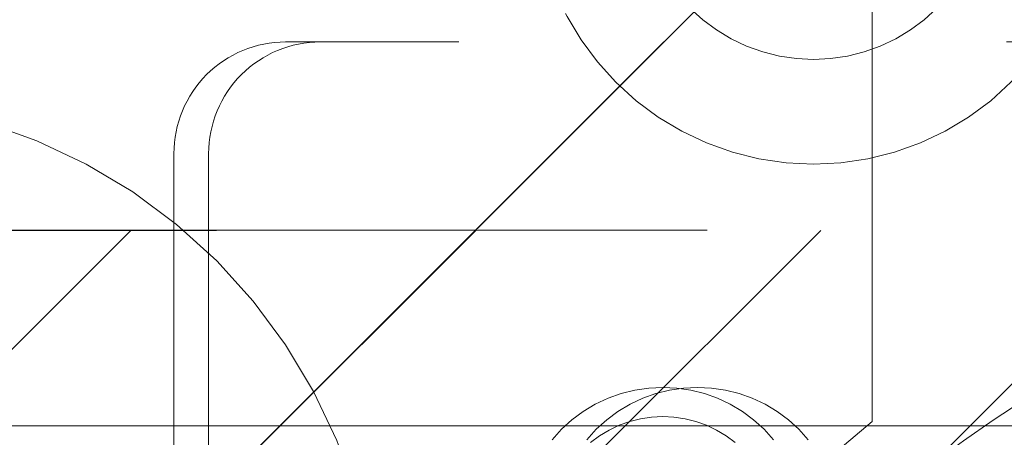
# Model space of a CAD drawing. Header units: inches. Extents: x -467 to -298, y -222 to 20.
# Tile 14 of 57: x -399.512 to -398.402, y 14.546 to 15.017. Entities that reach past the tile are written whole.
import ezdxf

# ---------------------------------------------------------------- set-up
doc = ezdxf.new("R2010")
doc.units = ezdxf.units.IN
doc.header["$LTSCALE"] = 32
doc.header["$MEASUREMENT"] = 0
doc.linetypes.add('Dash Style-1', pattern=[0.083328, 0.041656, -0.041672])
for name, color, linetype, lineweight in [('Black', 7, 'Continuous', 18), ('DashLine', 7, 'Dash Style-1', 13), ('DashLineFill', 7, 'Dash Style-1', 13), ('Drawing', 7, 'Continuous', 18), ('Metal-Black', 7, 'Continuous', 18), ('None', 7, 'Continuous', 18), ('SolidLine', 7, 'Continuous', 15), ('TFL_1', 7, 'Continuous', 13)]:
    doc.layers.add(name, color=color, linetype=linetype, lineweight=lineweight)
doc.layers.add('Electrical', color=1, linetype='Dash Style-1', lineweight=15, true_color=0xff0000)
pattern_1 = [(45, (0, 0), (-1.61301565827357, 1.935715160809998), []), (45, (-1.0608, 1.0608), (-0.4723460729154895, 0.4167612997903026), [])]

# ---------------------------------------------------------------- blocks, each defined once
blk = doc.blocks.new('1BP8DW-Leveler (2D)')
at = {"layer": 'DashLine', "flags": 128}
blk.add_lwpolyline([(0.625, -1.786516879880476e-14), (0.6219904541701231, -0.06126071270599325), (0.6129908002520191, -0.1219314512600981), (0.5980877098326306, -0.1814279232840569), (0.5774247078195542, -0.2391771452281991), (0.551200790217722, -0.2946229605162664), (0.5196685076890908, -0.3472313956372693), (0.4831315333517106, -0.3964958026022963), (0.4419417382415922, -0.4419417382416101), (0.3964958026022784, -0.4831315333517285), (0.3472313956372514, -0.5196685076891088), (0.2946229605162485, -0.5512007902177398), (0.2391771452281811, -0.5774247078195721), (0.181427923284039, -0.5980877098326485), (0.1219314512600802, -0.612990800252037), (0.06126071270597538, -0.6219904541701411), (0, -0.625000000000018), (-0.06126071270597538, -0.6219904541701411), (-0.1219314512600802, -0.612990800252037), (-0.181427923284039, -0.5980877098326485), (-0.2391771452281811, -0.5774247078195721), (-0.2946229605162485, -0.5512007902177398), (-0.3472313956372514, -0.5196685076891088), (-0.3964958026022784, -0.4831315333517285), (-0.4419417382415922, -0.4419417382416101), (-0.4831315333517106, -0.3964958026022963), (-0.5196685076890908, -0.3472313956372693), (-0.551200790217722, -0.2946229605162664), (-0.5774247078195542, -0.2391771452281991), (-0.5980877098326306, -0.1814279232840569), (-0.6129908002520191, -0.1219314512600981), (-0.6219904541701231, -0.06126071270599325), (-0.625, -1.786516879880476e-14), (-0.6219904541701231, 0.06126071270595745), (-0.6129908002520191, 0.1219314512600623), (-0.5980877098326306, 0.1814279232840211), (-0.5774247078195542, 0.2391771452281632), (-0.551200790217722, 0.2946229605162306), (-0.5196685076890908, 0.3472313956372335), (-0.4831315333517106, 0.3964958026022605), (-0.4419417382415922, 0.4419417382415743), (-0.3964958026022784, 0.4831315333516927), (-0.3472313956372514, 0.5196685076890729), (-0.2946229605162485, 0.5512007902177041), (-0.2391771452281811, 0.5774247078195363), (-0.181427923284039, 0.5980877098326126), (-0.1219314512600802, 0.6129908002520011), (-0.06126071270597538, 0.6219904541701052), (0, 0.6249999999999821), (0.06126071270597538, 0.6219904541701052), (0.1219314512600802, 0.6129908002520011), (0.181427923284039, 0.5980877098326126), (0.2391771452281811, 0.5774247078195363), (0.2946229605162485, 0.5512007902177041), (0.3472313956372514, 0.5196685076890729), (0.3964958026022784, 0.4831315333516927), (0.4419417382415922, 0.4419417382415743), (0.4831315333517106, 0.3964958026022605), (0.5196685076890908, 0.3472313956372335), (0.551200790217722, 0.2946229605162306), (0.5774247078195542, 0.2391771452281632), (0.5980877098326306, 0.1814279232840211), (0.6129908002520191, 0.1219314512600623), (0.6219904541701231, 0.06126071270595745)], close=True, dxfattribs=at)
blk = doc.blocks.new('1BRPFX-Ped_Plate (2D)')
at = {"layer": 'DashLineFill', "linetype": 'Continuous', "lineweight": 13}
h = blk.add_hatch(dxfattribs=at)
h.set_pattern_fill('Steel', color=253, style=0, pattern_type=2)
h.set_pattern_definition(pattern_1)
edge = h.paths.add_edge_path()
edge.add_arc((-4.145669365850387, -1.704724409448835), 0.125984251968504, 180, 270.0000000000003)
edge.add_line((-4.145669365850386, -1.830708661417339), (4.145669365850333, -1.830708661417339))
edge.add_arc((4.145669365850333, -1.704724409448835), 0.125984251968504, 270.0000000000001, 360)
edge.add_line((4.271653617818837, -1.704724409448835), (4.271653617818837, 1.704724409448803))
edge.add_arc((4.145669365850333, 1.704724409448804), 0.1259842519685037, 359.9999999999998, 450.0000000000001)
edge.add_line((4.145669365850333, 1.830708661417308), (-4.145669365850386, 1.830708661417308))
edge.add_arc((-4.145669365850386, 1.704724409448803), 0.1259842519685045, 89.99999999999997, 179.9999999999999)
edge.add_line((-4.271653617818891, 1.704724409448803), (-4.271653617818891, -1.704724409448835))
at = {"layer": 'DashLineFill', "flags": 128}
blk.add_lwpolyline([(-4.271653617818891, -1.704724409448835, 0.4142135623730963), (-4.145669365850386, -1.830708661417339), (4.145669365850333, -1.830708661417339, 0.4142135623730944), (4.271653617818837, -1.704724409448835), (4.271653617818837, 1.704724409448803, 0.4142135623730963), (4.145669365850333, 1.830708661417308), (-4.145669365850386, 1.830708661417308, 0.4142135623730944), (-4.271653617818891, 1.704724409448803)], format="xyb", close=True, dxfattribs=at)
at = {"layer": 'SolidLine', "flags": 128}
blk.add_lwpolyline([(-1.361047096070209, 1.378859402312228), (-1.350918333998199, 1.386371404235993), (-1.340102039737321, 1.39285444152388), (-1.328702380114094, 1.398246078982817), (-1.316829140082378, 1.402494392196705), (-1.304596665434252, 1.405558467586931), (-1.292122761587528, 1.407408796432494), (-1.279527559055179, 1.408027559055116), (-1.266932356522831, 1.407408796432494), (-1.254458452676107, 1.405558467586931), (-1.242225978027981, 1.402494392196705), (-1.230352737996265, 1.398246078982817), (-1.218953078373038, 1.39285444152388), (-1.20813678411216, 1.386371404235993), (-1.19800802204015, 1.378859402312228)], dxfattribs=at)
at = {"layer": 'Metal-Black', "color": 7}
blk.add_blockref('1BP8DW-Leveler (2D)', (-2.224409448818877, 1.141732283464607), dxfattribs=at)
blk = doc.blocks.new('1BRPFY-Leg_Plate (2D)')
at = {"layer": 'DashLineFill', "linetype": 'Continuous', "lineweight": 13}
h = blk.add_hatch(dxfattribs=at)
h.set_pattern_fill('Steel', color=253, style=0, pattern_type=2)
h.set_pattern_definition(pattern_1)
edge = h.paths.add_edge_path()
edge.add_arc((-1.704724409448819, -1.704724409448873), 0.125984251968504, 179.9999999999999, 269.9999999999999)
edge.add_line((-1.704724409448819, -1.830708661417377), (1.704724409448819, -1.830708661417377))
edge.add_arc((1.704724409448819, -1.704724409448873), 0.125984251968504, 270.0000000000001, 360.0000000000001)
edge.add_line((1.830708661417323, -1.704724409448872), (1.830708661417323, 1.704724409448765))
edge.add_arc((1.704724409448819, 1.704724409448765), 0.1259842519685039, 0, 90)
edge.add_line((1.704724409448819, 1.830708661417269), (-1.704724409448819, 1.830708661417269))
edge.add_arc((-1.704724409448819, 1.704724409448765), 0.1259842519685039, 90, 180)
edge.add_line((-1.830708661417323, 1.704724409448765), (-1.830708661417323, -1.704724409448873))
at = {"layer": 'DashLineFill', "flags": 128}
blk.add_lwpolyline([(-1.830708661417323, -1.704724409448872, 0.414213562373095), (-1.704724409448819, -1.830708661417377), (1.704724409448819, -1.830708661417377, 0.414213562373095), (1.830708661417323, -1.704724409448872), (1.830708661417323, 1.704724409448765, 0.414213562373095), (1.704724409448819, 1.830708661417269), (-1.704724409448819, 1.830708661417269, 0.414213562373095), (-1.830708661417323, 1.704724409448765)], format="xyb", close=True, dxfattribs=at)
at = {"layer": 'SolidLine', "flags": 128}
blk.add_lwpolyline([(-1.404304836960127, 1.381929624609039), (-1.393666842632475, 1.393666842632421), (-1.381929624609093, 1.404304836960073), (-1.369206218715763, 1.413741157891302), (-1.355619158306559, 1.421884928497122), (-1.341299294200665, 1.428657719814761), (-1.326384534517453, 1.433994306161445), (-1.311018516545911, 1.437843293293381), (-1.295349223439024, 1.440167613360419), (-1.279527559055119, 1.44094488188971), (-1.263705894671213, 1.440167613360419), (-1.248036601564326, 1.437843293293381), (-1.232670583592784, 1.433994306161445), (-1.217755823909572, 1.428657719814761), (-1.203435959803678, 1.421884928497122), (-1.189848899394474, 1.413741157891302), (-1.177125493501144, 1.404304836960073), (-1.165388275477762, 1.393666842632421), (-1.15475028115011, 1.381929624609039)], dxfattribs=at)
blk = doc.blocks.new('Group-12')
at = {"layer": 'Black', "color": 7}
for name in ['1BRPFX-Ped_Plate (2D)', '1BRPFY-Leg_Plate (2D)']:
    blk.add_blockref(name, (8.976377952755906, -5.31496062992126), dxfattribs=at)
blk = doc.blocks.new('Group-13')
at = {"layer": 'None'}
blk.add_blockref('Group-12', (0, 0), dxfattribs=at)
blk = doc.blocks.new('SL Low Storage (2D)')
at = {"layer": 'None'}
blk.add_blockref('Group-13', (0, 0), dxfattribs=at)
at = {"layer": 'Drawing', "color": 0, "flags": 1}
for tag in ['Tag', 'Catalog', 'Option1', 'Option2', 'Option3', 'Option4', 'Option5', 'Option6', 'Option7', 'Option8', 'Option9', 'Option10', 'Option11', 'Option12', 'Custom', 'FinishGroup', 'Discount', 'Item2', 'Item3', 'Item6', 'Item9', 'Item10', 'Item12', 'Item13', 'Item16', 'Item19', 'Item20', 'Item21', 'Item22', 'Item23', 'Item24', 'Item25', 'Item8', 'Item18', 'Item1', 'Item4', 'Item5', 'Item7', 'Item11', 'Item14', 'Item15', 'Item17']:
    blk.add_attdef(tag, (-47.02492789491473, 4.938103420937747), '', height=0.007086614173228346, dxfattribs=at)
blk = doc.blocks.new('TLLegSleeve (2D)')
at = {"layer": 'DashLineFill', "linetype": 'Continuous', "lineweight": 13}
h = blk.add_hatch(dxfattribs=at)
h.set_pattern_fill('Steel', color=253, style=0, pattern_type=2)
h.set_pattern_definition(pattern_1)
edge = h.paths.add_edge_path()
edge.add_line((1.08267716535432, 1.402343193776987), (1.08267716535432, 2.913385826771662))
edge.add_arc((-1.707523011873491e-13, 2.913385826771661), 1.08267716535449, 4.479377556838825e-14, 180)
edge.add_line((-1.082677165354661, 2.913385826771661), (-1.08267716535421, 1.402343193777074))
edge.add_arc((-1.332267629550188e-15, 2.886579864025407e-15), 1.771653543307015, 127.6698869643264, 412.330113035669)
edge.add_line((1.08267716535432, 1.402343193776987), (1.08267716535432, 1.402343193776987))
edge = h.paths.add_edge_path()
edge.add_arc((1.665334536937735e-15, 2.91338582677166), 0.7480314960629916, 180, 360)
edge.add_arc((1.665334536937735e-15, 2.91338582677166), 0.7480314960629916, 9.54166404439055e-15, 180)
edge.add_line((-0.7480314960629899, 2.91338582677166), (-0.7480314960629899, 2.91338582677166))
edge = h.paths.add_edge_path()
edge.add_arc((-1.723066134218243e-13, 5.70119602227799e-16), 1.437007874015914, 180, 360)
edge.add_arc((-1.723066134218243e-13, 9.149983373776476e-17), 1.437007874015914, 9.541664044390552e-15, 180)
edge.add_line((-1.437007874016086, 3.308097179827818e-16), (-1.437007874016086, 3.308097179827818e-16))
at = {"layer": 'DashLineFill', "flags": 128}
for points in [[(1.08267716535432, 1.402343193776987), (1.08267716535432, 2.913385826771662, 0.9999999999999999), (-1.082677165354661, 2.913385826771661), (-1.08267716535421, 1.402343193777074, 2.931618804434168), (1.08267716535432, 1.402343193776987)], [(-1.437007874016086, 3.308097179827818e-16, 0.9999999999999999), (1.437007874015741, 3.308097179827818e-16, 0.9999999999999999), (-1.437007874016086, 3.308097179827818e-16)]]:
    blk.add_lwpolyline(points, format="xyb", close=True, dxfattribs=at)
blk = doc.blocks.new('Group-14')
at = {"layer": 'SolidLine', "flags": 128}
blk.add_lwpolyline([(7.322834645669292, -5.31496062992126, -0.414213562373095), (9.015748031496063, -3.622047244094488, -0.414213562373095), (10.70866141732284, -5.31496062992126, -0.414213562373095), (9.015748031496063, -7.007874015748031, -0.414213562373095)], format="xyb", close=True, dxfattribs=at)
at = {"layer": 'TFL_1', "color": 7}
blk.add_blockref('TLLegSleeve (2D)', (9.015748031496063, -5.31496062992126), dxfattribs=at)
blk = doc.blocks.new('Group-15')
at = {"layer": 'None'}
blk.add_blockref('Group-14', (0, 0), dxfattribs=at)
blk = doc.blocks.new('SL Lowboy Top (2D)')
at = {"layer": 'None'}
blk.add_blockref('Group-15', (0, 0), dxfattribs=at)
at = {"layer": 'Drawing', "color": 0, "flags": 1}
for tag in ['Tag', 'Catalog', 'Option1', 'Option2', 'Option3', 'Option4', 'Option5', 'Option6', 'Option7', 'Option8', 'Option9', 'Option10', 'Option11', 'Option12', 'Custom', 'FinishGroup', 'Discount', 'Item2', 'Item3', 'Item6', 'Item9', 'Item10', 'Item12', 'Item13', 'Item16', 'Item19', 'Item20', 'Item21', 'Item22', 'Item23', 'Item24', 'Item25', 'Item8', 'Item18', 'Item1', 'Item4', 'Item5', 'Item7', 'Item11', 'Item14', 'Item15', 'Item17']:
    blk.add_attdef(tag, (-47.02492789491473, 9.438103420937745), '', height=0.007086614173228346, dxfattribs=at)
blk = doc.blocks.new('Group-35')
at = {"layer": 'DashLineFill', "linetype": 'Continuous', "lineweight": 13}
h = blk.add_hatch(dxfattribs=at)
h.set_pattern_fill('Steel', color=253, style=0, pattern_type=2)
h.set_pattern_definition(pattern_1)
h.paths.add_polyline_path([(-2.066929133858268, 1.397637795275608), (2.066929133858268, 1.397637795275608), (2.066929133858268, 0.1377952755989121), (2.106299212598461, 0.1377952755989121), (2.106299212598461, -0.1377952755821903), (2.066929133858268, -0.1377952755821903), (2.066929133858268, -5.275590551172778), (2.106299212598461, -5.275590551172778), (2.106299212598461, -5.55118110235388), (2.066929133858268, -5.55118110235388), (2.066929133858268, -5.82677165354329), (-2.066929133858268, -5.82677165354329), (-2.066929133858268, -5.55118110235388), (-2.106299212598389, -5.55118110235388), (-2.106299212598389, -5.275590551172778), (-2.066929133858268, -5.275590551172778), (-2.066929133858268, -0.1377952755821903), (-2.106299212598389, -0.1377952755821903), (-2.106299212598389, 0.1377952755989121), (-2.066929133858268, 0.1377952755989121)])
at = {"layer": 'DashLineFill', "flags": 128}
blk.add_lwpolyline([(-2.066929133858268, 1.397637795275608), (2.066929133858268, 1.397637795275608), (2.066929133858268, 0.1377952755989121), (2.106299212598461, 0.1377952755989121), (2.106299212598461, -0.1377952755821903), (2.066929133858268, -0.1377952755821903), (2.066929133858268, -5.275590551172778), (2.106299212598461, -5.275590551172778), (2.106299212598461, -5.55118110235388), (2.066929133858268, -5.55118110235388), (2.066929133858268, -5.82677165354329), (-2.066929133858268, -5.82677165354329), (-2.066929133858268, -5.55118110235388), (-2.106299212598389, -5.55118110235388), (-2.106299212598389, -5.275590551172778), (-2.066929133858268, -5.275590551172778), (-2.066929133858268, -0.1377952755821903), (-2.106299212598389, -0.1377952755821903), (-2.106299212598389, 0.1377952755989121), (-2.066929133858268, 0.1377952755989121)], close=True, dxfattribs=at)
blk = doc.blocks.new('TL14_upper_leg (2D)')
at = {"layer": 'DashLine', "color": 7}
blk.add_blockref('Group-35', (0, 0), dxfattribs=at)
blk = doc.blocks.new('1BRPT9-Bracket (2D)')
at = {"layer": 'DashLineFill', "linetype": 'Continuous', "lineweight": 13}
h = blk.add_hatch(dxfattribs=at)
h.set_pattern_fill('Steel', color=253, style=0, pattern_type=2)
h.set_pattern_definition(pattern_1)
edge = h.paths.add_edge_path()
edge.add_arc((1.677931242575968, -8.488188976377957), 0.2519685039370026, 269.999999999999, 360.0000000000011)
edge.add_line((1.929899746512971, -8.488188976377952), (1.929899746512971, -7.480314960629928))
edge.add_line((1.929899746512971, -7.480314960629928), (2.323600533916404, -7.480314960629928))
edge.add_line((2.323600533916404, -7.480314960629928), (2.323600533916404, 7.461135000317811))
edge.add_line((2.323600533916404, 7.461135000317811), (1.929899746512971, 7.480314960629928))
edge.add_line((1.929899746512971, 7.480314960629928), (1.929899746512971, 8.488188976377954))
edge.add_arc((1.677931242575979, 8.488188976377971), 0.2519685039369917, 359.999999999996, 450.0000000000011)
edge.add_line((1.677931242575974, 8.740157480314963), (-2.32206875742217, 8.740157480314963))
edge.add_line((-2.32206875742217, 8.740157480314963), (-2.32206875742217, -8.74015748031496))
edge.add_line((-2.32206875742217, -8.74015748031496), (1.677931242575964, -8.74015748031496))
h = blk.add_hatch(dxfattribs=at)
h.set_pattern_fill('Steel', color=253, style=0, pattern_type=2)
h.set_pattern_definition(pattern_1)
h.paths.add_polyline_path([(-1.148840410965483, 8.425196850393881), (-1.117968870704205, 8.423680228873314), (-1.087394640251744, 8.419144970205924), (-1.057412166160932, 8.411634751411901), (-1.02831019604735, 8.401221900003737), (-1.000368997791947, 8.388006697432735), (-0.9738576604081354, 8.37211641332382), (-0.9490315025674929, 8.35370407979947), (-0.926129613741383, 8.332947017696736), (-0.905372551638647, 8.310045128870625), (-0.8869602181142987, 8.285218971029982), (-0.8710699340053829, 8.258707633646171), (-0.8578547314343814, 8.230766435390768), (-0.8474418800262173, 8.201664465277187), (-0.8399316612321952, 8.171681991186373), (-0.8353964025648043, 8.141107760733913), (-0.8338797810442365, 8.110236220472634), (-0.8353964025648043, 8.079364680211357), (-0.8399316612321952, 8.048790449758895), (-0.8474418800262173, 8.018807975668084), (-0.8578547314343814, 7.989706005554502), (-0.8710699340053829, 7.961764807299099), (-0.8869602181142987, 7.935253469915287), (-0.905372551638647, 7.910427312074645), (-0.926129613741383, 7.887525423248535), (-0.9490315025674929, 7.866768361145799), (-0.9738576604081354, 7.848356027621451), (-1.000368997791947, 7.832465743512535), (-1.02831019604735, 7.819250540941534), (-1.057412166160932, 7.80883768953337), (-1.087394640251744, 7.801327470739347), (-1.117968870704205, 7.796792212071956), (-1.148840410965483, 7.795275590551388), (-1.179711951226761, 7.796792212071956), (-1.210286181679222, 7.801327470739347), (-1.240268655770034, 7.80883768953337), (-1.269370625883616, 7.819250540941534), (-1.297311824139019, 7.832465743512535), (-1.32382316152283, 7.848356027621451), (-1.348649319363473, 7.866768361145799), (-1.371551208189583, 7.887525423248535), (-1.392308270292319, 7.910427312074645), (-1.410720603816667, 7.935253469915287), (-1.426610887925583, 7.961764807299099), (-1.439826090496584, 7.989706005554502), (-1.450238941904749, 8.018807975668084), (-1.457749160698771, 8.048790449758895), (-1.462284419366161, 8.079364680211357), (-1.463801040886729, 8.110236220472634), (-1.462284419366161, 8.141107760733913), (-1.457749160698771, 8.171681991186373), (-1.450238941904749, 8.201664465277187), (-1.439826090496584, 8.230766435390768), (-1.426610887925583, 8.258707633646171), (-1.410720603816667, 8.285218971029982), (-1.392308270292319, 8.310045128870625), (-1.371551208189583, 8.332947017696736), (-1.348649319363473, 8.35370407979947), (-1.32382316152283, 8.37211641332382), (-1.297311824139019, 8.388006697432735), (-1.269370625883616, 8.401221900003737), (-1.240268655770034, 8.411634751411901), (-1.210286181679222, 8.419144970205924), (-1.179711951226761, 8.423680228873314)])
h = blk.add_hatch(dxfattribs=at)
h.set_pattern_fill('Steel', color=253, style=0, pattern_type=2)
h.set_pattern_definition(pattern_1)
h.paths.add_polyline_path([(-1.148840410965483, 8.307086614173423), (-1.129545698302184, 8.306138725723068), (-1.110436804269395, 8.303304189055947), (-1.091697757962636, 8.298610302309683), (-1.073509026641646, 8.29210227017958), (-1.056045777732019, 8.283842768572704), (-1.039476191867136, 8.273911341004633), (-1.023959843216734, 8.262403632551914), (-1.009646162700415, 8.249430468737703), (-0.996672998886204, 8.235116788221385), (-0.9851652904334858, 8.219600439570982), (-0.975233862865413, 8.2030308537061), (-0.9669743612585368, 8.185567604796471), (-0.960466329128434, 8.167378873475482), (-0.9557724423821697, 8.148639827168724), (-0.9529379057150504, 8.129530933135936), (-0.9519900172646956, 8.110236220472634), (-0.9529379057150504, 8.090941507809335), (-0.9557724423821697, 8.071832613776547), (-0.960466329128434, 8.053093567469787), (-0.9669743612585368, 8.0349048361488), (-0.975233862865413, 8.01744158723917), (-0.9851652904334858, 8.000872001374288), (-0.996672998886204, 7.985355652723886), (-1.009646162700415, 7.971041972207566), (-1.023959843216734, 7.958068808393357), (-1.039476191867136, 7.946561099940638), (-1.056045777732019, 7.936629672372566), (-1.073509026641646, 7.928370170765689), (-1.091697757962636, 7.921862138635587), (-1.110436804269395, 7.917168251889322), (-1.129545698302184, 7.914333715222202), (-1.148840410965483, 7.913385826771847), (-1.168135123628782, 7.914333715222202), (-1.187244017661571, 7.917168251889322), (-1.20598306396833, 7.921862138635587), (-1.22417179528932, 7.928370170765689), (-1.241635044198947, 7.936629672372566), (-1.25820463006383, 7.946561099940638), (-1.273720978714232, 7.958068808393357), (-1.288034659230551, 7.971041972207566), (-1.301007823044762, 7.985355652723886), (-1.31251553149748, 8.000872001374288), (-1.322446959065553, 8.01744158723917), (-1.330706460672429, 8.0349048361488), (-1.337214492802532, 8.053093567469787), (-1.341908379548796, 8.071832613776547), (-1.344742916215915, 8.090941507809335), (-1.34569080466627, 8.110236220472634), (-1.344742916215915, 8.129530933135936), (-1.341908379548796, 8.148639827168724), (-1.337214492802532, 8.167378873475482), (-1.330706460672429, 8.185567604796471), (-1.322446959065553, 8.2030308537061), (-1.31251553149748, 8.219600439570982), (-1.301007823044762, 8.235116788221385), (-1.288034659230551, 8.249430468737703), (-1.273720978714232, 8.262403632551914), (-1.25820463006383, 8.273911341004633), (-1.241635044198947, 8.283842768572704), (-1.22417179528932, 8.29210227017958), (-1.20598306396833, 8.298610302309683), (-1.187244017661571, 8.303304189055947), (-1.168135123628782, 8.306138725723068)])
at = {"layer": 'DashLineFill', "flags": 128}
for points in [[(-1.148840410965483, 8.425196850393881), (-1.117968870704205, 8.423680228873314), (-1.087394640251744, 8.419144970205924), (-1.057412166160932, 8.411634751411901), (-1.02831019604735, 8.401221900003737), (-1.000368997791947, 8.388006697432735), (-0.9738576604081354, 8.37211641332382), (-0.9490315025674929, 8.35370407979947), (-0.926129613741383, 8.332947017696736), (-0.905372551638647, 8.310045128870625), (-0.8869602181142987, 8.285218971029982), (-0.8710699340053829, 8.258707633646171), (-0.8578547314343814, 8.230766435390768), (-0.8474418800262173, 8.201664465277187), (-0.8399316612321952, 8.171681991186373), (-0.8353964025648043, 8.141107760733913), (-0.8338797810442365, 8.110236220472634), (-0.8353964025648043, 8.079364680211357), (-0.8399316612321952, 8.048790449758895), (-0.8474418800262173, 8.018807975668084), (-0.8578547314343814, 7.989706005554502), (-0.8710699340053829, 7.961764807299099), (-0.8869602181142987, 7.935253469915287), (-0.905372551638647, 7.910427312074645), (-0.926129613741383, 7.887525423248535), (-0.9490315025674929, 7.866768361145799), (-0.9738576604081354, 7.848356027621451), (-1.000368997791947, 7.832465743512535), (-1.02831019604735, 7.819250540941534), (-1.057412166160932, 7.80883768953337), (-1.087394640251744, 7.801327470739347), (-1.117968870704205, 7.796792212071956), (-1.148840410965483, 7.795275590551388), (-1.179711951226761, 7.796792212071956), (-1.210286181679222, 7.801327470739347), (-1.240268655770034, 7.80883768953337), (-1.269370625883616, 7.819250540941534), (-1.297311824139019, 7.832465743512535), (-1.32382316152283, 7.848356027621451), (-1.348649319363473, 7.866768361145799), (-1.371551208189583, 7.887525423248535), (-1.392308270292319, 7.910427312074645), (-1.410720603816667, 7.935253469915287), (-1.426610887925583, 7.961764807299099), (-1.439826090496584, 7.989706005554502), (-1.450238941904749, 8.018807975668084), (-1.457749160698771, 8.048790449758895), (-1.462284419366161, 8.079364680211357), (-1.463801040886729, 8.110236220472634), (-1.462284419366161, 8.141107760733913), (-1.457749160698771, 8.171681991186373), (-1.450238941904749, 8.201664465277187), (-1.439826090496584, 8.230766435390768), (-1.426610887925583, 8.258707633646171), (-1.410720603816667, 8.285218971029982), (-1.392308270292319, 8.310045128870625), (-1.371551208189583, 8.332947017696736), (-1.348649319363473, 8.35370407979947), (-1.32382316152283, 8.37211641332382), (-1.297311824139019, 8.388006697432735), (-1.269370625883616, 8.401221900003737), (-1.240268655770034, 8.411634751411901), (-1.210286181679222, 8.419144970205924), (-1.179711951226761, 8.423680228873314)], [(-1.148840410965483, 8.307086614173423), (-1.129545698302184, 8.306138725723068), (-1.110436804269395, 8.303304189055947), (-1.091697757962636, 8.298610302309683), (-1.073509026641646, 8.29210227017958), (-1.056045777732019, 8.283842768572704), (-1.039476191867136, 8.273911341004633), (-1.023959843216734, 8.262403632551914), (-1.009646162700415, 8.249430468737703), (-0.996672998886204, 8.235116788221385), (-0.9851652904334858, 8.219600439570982), (-0.975233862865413, 8.2030308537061), (-0.9669743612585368, 8.185567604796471), (-0.960466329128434, 8.167378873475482), (-0.9557724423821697, 8.148639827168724), (-0.9529379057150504, 8.129530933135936), (-0.9519900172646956, 8.110236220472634), (-0.9529379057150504, 8.090941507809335), (-0.9557724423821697, 8.071832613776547), (-0.960466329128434, 8.053093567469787), (-0.9669743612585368, 8.0349048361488), (-0.975233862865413, 8.01744158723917), (-0.9851652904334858, 8.000872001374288), (-0.996672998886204, 7.985355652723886), (-1.009646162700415, 7.971041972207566), (-1.023959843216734, 7.958068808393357), (-1.039476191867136, 7.946561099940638), (-1.056045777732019, 7.936629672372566), (-1.073509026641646, 7.928370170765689), (-1.091697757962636, 7.921862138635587), (-1.110436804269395, 7.917168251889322), (-1.129545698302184, 7.914333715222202), (-1.148840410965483, 7.913385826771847), (-1.168135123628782, 7.914333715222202), (-1.187244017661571, 7.917168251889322), (-1.20598306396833, 7.921862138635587), (-1.22417179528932, 7.928370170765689), (-1.241635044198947, 7.936629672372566), (-1.25820463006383, 7.946561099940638), (-1.273720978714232, 7.958068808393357), (-1.288034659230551, 7.971041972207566), (-1.301007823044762, 7.985355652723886), (-1.31251553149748, 8.000872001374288), (-1.322446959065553, 8.01744158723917), (-1.330706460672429, 8.0349048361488), (-1.337214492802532, 8.053093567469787), (-1.341908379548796, 8.071832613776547), (-1.344742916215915, 8.090941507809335), (-1.34569080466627, 8.110236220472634), (-1.344742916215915, 8.129530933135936), (-1.341908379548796, 8.148639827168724), (-1.337214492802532, 8.167378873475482), (-1.330706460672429, 8.185567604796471), (-1.322446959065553, 8.2030308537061), (-1.31251553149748, 8.219600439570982), (-1.301007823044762, 8.235116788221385), (-1.288034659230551, 8.249430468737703), (-1.273720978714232, 8.262403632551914), (-1.25820463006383, 8.273911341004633), (-1.241635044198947, 8.283842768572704), (-1.22417179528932, 8.29210227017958), (-1.20598306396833, 8.298610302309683), (-1.187244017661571, 8.303304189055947), (-1.168135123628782, 8.306138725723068)]]:
    blk.add_lwpolyline(points, close=True, dxfattribs=at)
blk = doc.blocks.new('Group-59')
at = {"layer": 'None', "color": 7}
for name, p in [('1BRPT9-Bracket (2D)', (7.862204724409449, -11.41732283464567)), ('1BRPFY-Leg_Plate (2D)', (7.862204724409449, -5.31496062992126)), ('TL14_upper_leg (2D)', (7.862204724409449, -5.31496062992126))]:
    blk.add_blockref(name, p, dxfattribs=at)
blk = doc.blocks.new('Group-61')
at = {"layer": 'None'}
blk.add_blockref('Group-59', (0, 0), dxfattribs=at)
blk = doc.blocks.new('SL Credenza Desk Top (2D)')
at = {"layer": 'None'}
blk.add_blockref('Group-61', (0, 0), dxfattribs=at)
at = {"layer": 'Drawing', "color": 0, "flags": 1}
for tag in ['Tag', 'Catalog', 'Option1', 'Option2', 'Option3', 'Option4', 'Option5', 'Option6', 'Option7', 'Option8', 'Option9', 'Option10', 'Option11', 'Option12', 'Custom', 'FinishGroup', 'Discount', 'Item2', 'Item3', 'Item6', 'Item9', 'Item10', 'Item12', 'Item13', 'Item16', 'Item19', 'Item20', 'Item21', 'Item22', 'Item23', 'Item24', 'Item25', 'Item8', 'Item18', 'Item1', 'Item4', 'Item5', 'Item7', 'Item11', 'Item14', 'Item15', 'Item17']:
    blk.add_attdef(tag, (-45.8715836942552, 8.953742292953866), '', height=0.007086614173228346, dxfattribs=at)
blk = doc.blocks.new('Group-69')
at = {"layer": 'DashLine', "flags": 128}
blk.add_lwpolyline([(12.01968503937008, -13.27551181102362), (48.00393700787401, -13.27551181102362), (48.00393700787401, -15.69677165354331), (12.01968503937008, -15.69677165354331)], close=True, dxfattribs=at)
blk = doc.blocks.new('Group-71')
at = {"layer": 'Electrical', "linetype": 'Continuous', "lineweight": 5, "true_color": 0xdd0000}
h = blk.add_hatch(dxfattribs=at)
h.set_pattern_fill('ElectricalHatch', color=12, style=0, pattern_type=2)
h.set_pattern_definition([(45, (0, 0), (-0.3333333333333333, -0.7222222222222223), [])])
edge = h.paths.add_edge_path()
edge.add_arc((12.76771653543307, -16.00935039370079), 0.3125, 180, 270)
edge.add_line((12.76771653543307, -16.32185039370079), (83.24015748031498, -16.32185039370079))
edge.add_arc((83.24015748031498, -16.00935039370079), 0.3125, 270, 360)
edge.add_arc((83.24015748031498, -16.00935039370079), 0.3125, 0, 90)
edge.add_line((83.24015748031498, -15.69685039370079), (12.76771653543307, -15.69685039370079))
edge.add_arc((12.76771653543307, -16.00935039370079), 0.3125, 90, 180)
at = {"layer": 'Electrical', "flags": 128}
blk.add_lwpolyline([(12.45521653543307, -16.00935039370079, 0.414213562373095), (12.76771653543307, -16.32185039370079), (83.24015748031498, -16.32185039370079, 0.414213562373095), (83.55265748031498, -16.00935039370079, 0.414213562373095), (83.24015748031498, -15.69685039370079), (12.76771653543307, -15.69685039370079, 0.414213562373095)], format="xyb", close=True, dxfattribs=at)
at = {"layer": 'None'}
blk.add_blockref('Group-69', (0, 0), dxfattribs=at)
blk = doc.blocks.new('Group-72')
at = {"layer": 'None'}
blk.add_blockref('Group-71', (0, 0), dxfattribs=at)
blk = doc.blocks.new('Group-73')
at = {"layer": 'None'}
blk.add_blockref('Group-72', (0, 0), dxfattribs=at)
blk = doc.blocks.new('SL Overhead (2D)')
at = {"layer": 'None'}
blk.add_blockref('Group-73', (0, 0), dxfattribs=at)
at = {"layer": 'Drawing', "color": 0, "flags": 1}
for tag in ['Tag', 'Catalog', 'Option1', 'Option2', 'Option3', 'Option4', 'Option5', 'Option6', 'Option7', 'Option8', 'Option9', 'Option10', 'Option11', 'Option12', 'Custom', 'FinishGroup', 'Discount', 'Item2', 'Item3', 'Item6', 'Item9', 'Item10', 'Item12', 'Item13', 'Item16', 'Item19', 'Item20', 'Item21', 'Item22', 'Item23', 'Item24', 'Item25', 'Item8', 'Item18', 'Item1', 'Item4', 'Item5', 'Item7', 'Item11', 'Item14', 'Item15', 'Item17']:
    blk.add_attdef(tag, (-59.01508537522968, -138.5264635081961), '', height=0.007086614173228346, dxfattribs=at)

msp = doc.modelspace()

# ---------------------------------------------------------------- block references
at = {"layer": 'Drawing'}
for name in ['SL Low Storage (2D)', 'SL Lowboy Top (2D)']:
    msp.add_blockref(name, (-406.4842519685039, 18.4763779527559), dxfattribs=at)

# ---------------------------------------------------------------- next in the draw order: block references
msp.add_blockref('SL Credenza Desk Top (2D)', (-405.3309077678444, 18.47637795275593), dxfattribs=at)

# ---------------------------------------------------------------- next in the draw order: block references
msp.add_blockref('SL Overhead (2D)', (-418.4842519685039, 30.4763779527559), dxfattribs=at)

doc.saveas('drawing.dxf')
